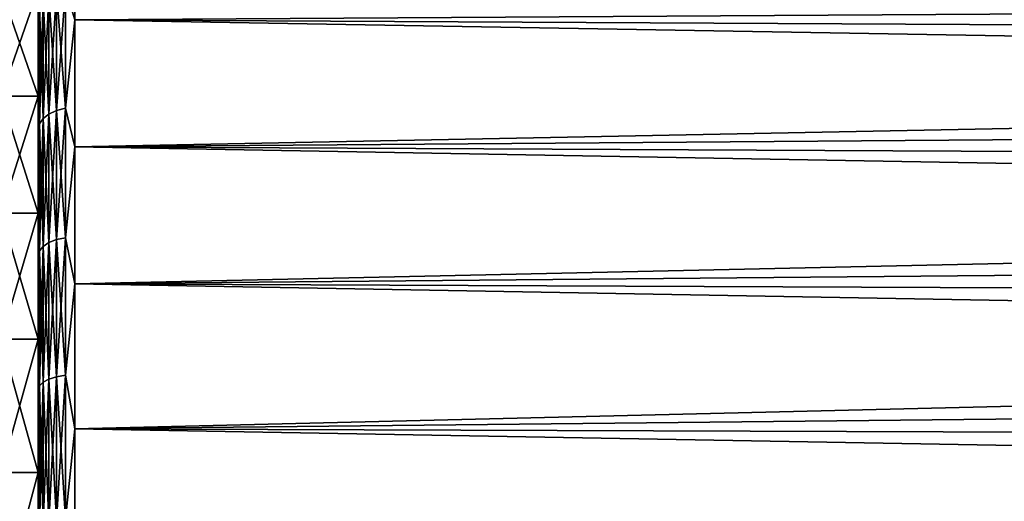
# Model space of a CAD drawing. Header units: millimetres. Extents: x -139 to 106, y -8 to 139.
# Tile 127 of 256: x -117.75 to -104.4, y 82.48 to 89.01. Entities that reach past the tile are written whole.
import ezdxf

# ---------------------------------------------------------------- set-up
doc = ezdxf.new("R2010")
doc.units = ezdxf.units.MM
doc.header["$LTSCALE"] = 53.842063
for name, color, linetype in [('1', 7, 'CONTINUOUS'), ('2', 7, 'CONTINUOUS'), ('33', 7, 'CONTINUOUS'), ('57', 7, 'CONTINUOUS'), ('58', 7, 'CONTINUOUS'), ('59', 7, 'CONTINUOUS'), ('98', 7, 'CONTINUOUS')]:
    doc.layers.add(name, color=color, linetype=linetype)

msp = doc.modelspace()

# ---------------------------------------------------------------- linework, layer by layer
at = {"layer": '1', "color": 8, "linetype": 'CONTINUOUS'}
for points in [[(-117.5, 90.333, -13.289), (-117.5, 88.83, -14.739), (-117.5, 87.975, -14.024), (-117.5, 90.333, -13.289)], [(-117.5, 89.421, -12.654), (-117.5, 90.333, -13.289), (-117.5, 87.975, -14.024), (-117.5, 89.421, -12.654)], [(-117.5, 88.31, 15.174), (-117.5, 89.863, 13.777), (-117.5, 87.975, 14.024), (-117.5, 88.31, 15.174)], [(-117.5, 87.975, 14.024), (-117.5, 89.863, 13.777), (-117.5, 89.421, 12.654), (-117.5, 87.975, 14.024)], [(-117.5, 88.83, -14.739), (-117.5, 87.18, -16.02), (-117.5, 86.389, -15.23), (-117.5, 88.83, -14.739)], [(-117.5, 87.975, -14.024), (-117.5, 88.83, -14.739), (-117.5, 86.389, -15.23), (-117.5, 87.975, -14.024)], [(-117.5, 86.617, 16.397), (-117.5, 88.31, 15.174), (-117.5, 84.681, 16.257), (-117.5, 86.617, 16.397)], [(-117.5, 84.681, 16.257), (-117.5, 88.31, 15.174), (-117.5, 86.388, 15.23), (-117.5, 84.681, 16.257)], [(-117.5, 86.388, 15.23), (-117.5, 88.31, 15.174), (-117.5, 87.975, 14.024), (-117.5, 86.388, 15.23)], [(-117.5, 87.18, -16.02), (-117.5, 85.403, -17.117), (-117.5, 84.681, -16.257), (-117.5, 87.18, -16.02)], [(-117.5, 86.389, -15.23), (-117.5, 87.18, -16.02), (-117.5, 84.681, -16.257), (-117.5, 86.389, -15.23)], [(-117.5, 84.803, 17.431), (-117.5, 86.617, 16.397), (-117.5, 82.873, 17.093), (-117.5, 84.803, 17.431)], [(-117.5, 82.873, 17.093), (-117.5, 86.617, 16.397), (-117.5, 84.681, 16.257), (-117.5, 82.873, 17.093)], [(-117.5, 85.403, -17.117), (-117.5, 83.519, -18.018), (-117.5, 80.985, -17.729), (-117.5, 85.403, -17.117)], [(-117.5, 84.681, -16.257), (-117.5, 85.403, -17.117), (-117.5, 82.873, -17.093), (-117.5, 84.681, -16.257)], [(-117.5, 82.873, -17.093), (-117.5, 85.403, -17.117), (-117.5, 80.985, -17.729), (-117.5, 82.873, -17.093)], [(-117.5, 82.889, 18.266), (-117.5, 84.803, 17.431), (-117.5, 79.04, 18.158), (-117.5, 82.889, 18.266)], [(-117.5, 79.04, 18.158), (-117.5, 84.803, 17.431), (-117.5, 80.985, 17.729), (-117.5, 79.04, 18.158)], [(-117.5, 80.985, 17.729), (-117.5, 84.803, 17.431), (-117.5, 82.873, 17.093), (-117.5, 80.985, 17.729)], [(-117.5, 83.519, -18.018), (-117.5, 81.55, -18.712), (-117.5, 79.04, -18.158), (-117.5, 83.519, -18.018)], [(-117.5, 80.985, -17.729), (-117.5, 83.519, -18.018), (-117.5, 79.04, -18.158), (-117.5, 80.985, -17.729)], [(-117.5, 80.896, 18.891), (-117.5, 82.889, 18.266), (-117.5, 70.576, 18.712), (-117.5, 80.896, 18.891)], [(-117.5, 70.576, 18.712), (-117.5, 82.889, 18.266), (-117.5, 77.059, 18.373), (-117.5, 70.576, 18.712)], [(-117.5, 77.059, 18.373), (-117.5, 82.889, 18.266), (-117.5, 79.04, 18.158), (-117.5, 77.059, 18.373)]]:
    msp.add_3dface(points, dxfattribs=at)
at = {"layer": '2', "linetype": 'CONTINUOUS'}
for points in [[(-117.5, 87.975, 14.024), (-117.5, 89.421, 12.654), (-118, 87.975, 14.024), (-117.5, 87.975, 14.024)], [(-118, 87.975, 14.024), (-117.5, 89.421, 12.654), (-118, 89.421, 12.654), (-118, 87.975, 14.024)], [(-117.5, 86.388, 15.23), (-117.5, 87.975, 14.024), (-118, 86.389, 15.229), (-117.5, 86.388, 15.23)], [(-118, 86.389, 15.229), (-117.5, 87.975, 14.024), (-118, 87.975, 14.024), (-118, 86.389, 15.229)], [(-118, 84.681, 16.257), (-117.5, 86.388, 15.23), (-118, 86.389, 15.229), (-118, 84.681, 16.257)], [(-117.5, 84.681, 16.257), (-117.5, 86.388, 15.23), (-118, 84.681, 16.257), (-117.5, 84.681, 16.257)], [(-117.5, 82.873, 17.093), (-117.5, 84.681, 16.257), (-118, 82.873, 17.093), (-117.5, 82.873, 17.093)], [(-118, 82.873, 17.093), (-117.5, 84.681, 16.257), (-118, 84.681, 16.257), (-118, 82.873, 17.093)], [(-117.5, 80.985, 17.729), (-117.5, 82.873, 17.093), (-118, 80.985, 17.729), (-117.5, 80.985, 17.729)], [(-118, 80.985, 17.729), (-117.5, 82.873, 17.093), (-118, 82.873, 17.093), (-118, 80.985, 17.729)]]:
    msp.add_3dface(points, dxfattribs=at)
at = {"layer": '33', "color": 8, "linetype": 'CONTINUOUS'}
for points in [[(-47.667, 89.443, 14.865), (-117, 89.01, 15.243), (-47.667, 88.648, 15.544), (-47.667, 89.443, 14.865)], [(-117, 89.01, 15.243), (-117, 87.287, 16.554), (-47.667, 88.648, 15.544), (-117, 89.01, 15.243)], [(-47.667, 88.648, 15.544), (-117, 87.287, 16.554), (-47.667, 87.816, 16.182), (-47.667, 88.648, 15.544)], [(-47.667, 87.816, 16.182), (-117, 87.287, 16.554), (-47.667, 86.95, 16.777), (-47.667, 87.816, 16.182)], [(-117, 87.287, 16.554), (-117, 85.431, 17.67), (-47.667, 86.95, 16.777), (-117, 87.287, 16.554)], [(-47.667, 86.95, 16.777), (-117, 85.431, 17.67), (-47.667, 86.056, 17.324), (-47.667, 86.95, 16.777)], [(-47.667, 86.056, 17.324), (-117, 85.431, 17.67), (-47.667, 85.136, 17.823), (-47.667, 86.056, 17.324)], [(-117, 85.431, 17.67), (-117, 83.466, 18.58), (-47.667, 85.136, 17.823), (-117, 85.431, 17.67)], [(-47.667, 85.136, 17.823), (-117, 83.466, 18.58), (-47.667, 84.192, 18.273), (-47.667, 85.136, 17.823)], [(-47.667, 84.192, 18.273), (-117, 83.466, 18.58), (-47.667, 83.225, 18.674), (-47.667, 84.192, 18.273)], [(-117, 83.466, 18.58), (-117, 81.413, 19.271), (-47.667, 83.225, 18.674), (-117, 83.466, 18.58)], [(-47.667, 83.225, 18.674), (-117, 81.413, 19.271), (-47.667, 82.237, 19.023), (-47.667, 83.225, 18.674)]]:
    msp.add_3dface(points, dxfattribs=at)
at = {"layer": '57', "color": 8, "linetype": 'CONTINUOUS'}
for points in [[(-117, 89.01, -15.243), (-117, 90.583, -13.754), (-47.667, 89.443, -14.865), (-117, 89.01, -15.243)], [(-47.667, 88.648, -15.544), (-117, 89.01, -15.243), (-47.667, 89.443, -14.865), (-47.667, 88.648, -15.544)], [(-117, 87.287, -16.554), (-117, 89.01, -15.243), (-47.667, 87.816, -16.182), (-117, 87.287, -16.554)], [(-47.667, 87.816, -16.182), (-117, 89.01, -15.243), (-47.667, 88.648, -15.544), (-47.667, 87.816, -16.182)], [(-47.667, 86.95, -16.777), (-117, 87.287, -16.554), (-47.667, 87.816, -16.182), (-47.667, 86.95, -16.777)], [(-117, 85.431, -17.67), (-117, 87.287, -16.554), (-47.667, 86.056, -17.324), (-117, 85.431, -17.67)], [(-47.667, 86.056, -17.324), (-117, 87.287, -16.554), (-47.667, 86.95, -16.777), (-47.667, 86.056, -17.324)], [(-47.667, 85.136, -17.823), (-117, 85.431, -17.67), (-47.667, 86.056, -17.324), (-47.667, 85.136, -17.823)], [(-117, 83.466, -18.58), (-117, 85.431, -17.67), (-47.667, 84.192, -18.273), (-117, 83.466, -18.58)], [(-47.667, 84.192, -18.273), (-117, 85.431, -17.67), (-47.667, 85.136, -17.823), (-47.667, 84.192, -18.273)], [(-47.667, 83.225, -18.674), (-117, 83.466, -18.58), (-47.667, 84.192, -18.273), (-47.667, 83.225, -18.674)], [(-117, 81.413, -19.271), (-117, 83.466, -18.58), (-47.667, 82.237, -19.023), (-117, 81.413, -19.271)], [(-47.667, 82.237, -19.023), (-117, 83.466, -18.58), (-47.667, 83.225, -18.674), (-47.667, 82.237, -19.023)]]:
    msp.add_3dface(points, dxfattribs=at)
at = {"layer": '58', "color": 8, "linetype": 'CONTINUOUS'}
for points in [[(-117, 90.583, -13.754), (-117, 89.01, -15.243), (-117.129, 89.434, -14.85), (-117, 90.583, -13.754)], [(-117.5, 88.83, -14.739), (-117.5, 90.333, -13.289), (-117.483, 89.197, -14.587), (-117.5, 88.83, -14.739)], [(-117.353, 89.348, -14.754), (-117.353, 87.732, -16.062), (-117.433, 89.278, -14.677), (-117.353, 89.348, -14.754)], [(-117.25, 89.401, -14.813), (-117.25, 87.779, -16.126), (-117.353, 89.348, -14.754), (-117.25, 89.401, -14.813)], [(-117.353, 89.348, -14.754), (-117.25, 87.779, -16.126), (-117.353, 87.732, -16.062), (-117.353, 89.348, -14.754)], [(-117.129, 89.434, -14.85), (-117.129, 87.809, -16.167), (-117.25, 89.401, -14.813), (-117.129, 89.434, -14.85)], [(-117.25, 89.401, -14.813), (-117.129, 87.809, -16.167), (-117.25, 87.779, -16.126), (-117.25, 89.401, -14.813)], [(-117.129, 89.434, -14.85), (-117, 89.01, -15.243), (-117.129, 87.809, -16.167), (-117.129, 89.434, -14.85)], [(-117.5, 88.83, -14.739), (-117.483, 89.197, -14.587), (-117.483, 87.601, -15.881), (-117.5, 88.83, -14.739)], [(-117.433, 89.278, -14.677), (-117.433, 87.672, -15.978), (-117.483, 89.197, -14.587), (-117.433, 89.278, -14.677)], [(-117.483, 89.197, -14.587), (-117.433, 87.672, -15.978), (-117.483, 87.601, -15.881), (-117.483, 89.197, -14.587)], [(-117.433, 89.278, -14.677), (-117.353, 87.732, -16.062), (-117.433, 87.672, -15.978), (-117.433, 89.278, -14.677)], [(-117, 89.01, -15.243), (-117, 87.287, -16.554), (-117.129, 87.809, -16.167), (-117, 89.01, -15.243)], [(-117.5, 87.18, -16.02), (-117.5, 88.83, -14.739), (-117.483, 87.601, -15.881), (-117.5, 87.18, -16.02)], [(-117.353, 87.732, -16.062), (-117.353, 85.99, -17.194), (-117.433, 87.672, -15.978), (-117.353, 87.732, -16.062)], [(-117.25, 87.779, -16.126), (-117.25, 86.029, -17.263), (-117.353, 87.732, -16.062), (-117.25, 87.779, -16.126)], [(-117.353, 87.732, -16.062), (-117.25, 86.029, -17.263), (-117.353, 85.99, -17.194), (-117.353, 87.732, -16.062)], [(-117.129, 87.809, -16.167), (-117.129, 86.054, -17.306), (-117.25, 87.779, -16.126), (-117.129, 87.809, -16.167)], [(-117.25, 87.779, -16.126), (-117.129, 86.054, -17.306), (-117.25, 86.029, -17.263), (-117.25, 87.779, -16.126)], [(-117.129, 87.809, -16.167), (-117, 87.287, -16.554), (-117.129, 86.054, -17.306), (-117.129, 87.809, -16.167)], [(-117.5, 87.18, -16.02), (-117.483, 87.601, -15.881), (-117.483, 85.877, -17), (-117.5, 87.18, -16.02)], [(-117.433, 87.672, -15.978), (-117.433, 85.938, -17.104), (-117.483, 87.601, -15.881), (-117.433, 87.672, -15.978)], [(-117.483, 87.601, -15.881), (-117.433, 85.938, -17.104), (-117.483, 85.877, -17), (-117.483, 87.601, -15.881)], [(-117.433, 87.672, -15.978), (-117.353, 85.99, -17.194), (-117.433, 85.938, -17.104), (-117.433, 87.672, -15.978)], [(-117, 87.287, -16.554), (-117, 85.431, -17.67), (-117.129, 86.054, -17.306), (-117, 87.287, -16.554)], [(-117.5, 85.403, -17.117), (-117.5, 87.18, -16.02), (-117.483, 85.877, -17), (-117.5, 85.403, -17.117)], [(-117.25, 86.029, -17.263), (-117.25, 84.17, -18.21), (-117.353, 85.99, -17.194), (-117.25, 86.029, -17.263)], [(-117.129, 86.054, -17.306), (-117.129, 84.191, -18.255), (-117.25, 86.029, -17.263), (-117.129, 86.054, -17.306)], [(-117.25, 86.029, -17.263), (-117.129, 84.191, -18.255), (-117.25, 84.17, -18.21), (-117.25, 86.029, -17.263)], [(-117.129, 86.054, -17.306), (-117, 85.431, -17.67), (-117.129, 84.191, -18.255), (-117.129, 86.054, -17.306)], [(-117.5, 85.403, -17.117), (-117.483, 85.877, -17), (-117.483, 84.047, -17.932), (-117.5, 85.403, -17.117)], [(-117.433, 85.938, -17.104), (-117.433, 84.096, -18.043), (-117.483, 85.877, -17), (-117.433, 85.938, -17.104)], [(-117.483, 85.877, -17), (-117.433, 84.096, -18.043), (-117.483, 84.047, -17.932), (-117.483, 85.877, -17)], [(-117.353, 85.99, -17.194), (-117.353, 84.138, -18.137), (-117.433, 85.938, -17.104), (-117.353, 85.99, -17.194)], [(-117.433, 85.938, -17.104), (-117.353, 84.138, -18.137), (-117.433, 84.096, -18.043), (-117.433, 85.938, -17.104)], [(-117.353, 85.99, -17.194), (-117.25, 84.17, -18.21), (-117.353, 84.138, -18.137), (-117.353, 85.99, -17.194)], [(-117.5, 83.519, -18.018), (-117.5, 85.403, -17.117), (-117.483, 84.047, -17.932), (-117.5, 83.519, -18.018)], [(-117, 85.431, -17.67), (-117, 83.466, -18.58), (-117.129, 84.191, -18.255), (-117, 85.431, -17.67)], [(-117.353, 84.138, -18.137), (-117.353, 82.198, -18.882), (-117.433, 84.096, -18.043), (-117.353, 84.138, -18.137)], [(-117.25, 84.17, -18.21), (-117.25, 82.222, -18.958), (-117.353, 84.138, -18.137), (-117.25, 84.17, -18.21)], [(-117.353, 84.138, -18.137), (-117.25, 82.222, -18.958), (-117.353, 82.198, -18.882), (-117.353, 84.138, -18.137)], [(-117.129, 84.191, -18.255), (-117.129, 82.238, -19.005), (-117.25, 84.17, -18.21), (-117.129, 84.191, -18.255)], [(-117.25, 84.17, -18.21), (-117.129, 82.238, -19.005), (-117.25, 82.222, -18.958), (-117.25, 84.17, -18.21)], [(-117.129, 84.191, -18.255), (-117, 83.466, -18.58), (-117.129, 82.238, -19.005), (-117.129, 84.191, -18.255)], [(-117.5, 83.519, -18.018), (-117.483, 84.047, -17.932), (-117.483, 82.129, -18.669), (-117.5, 83.519, -18.018)], [(-117.433, 84.096, -18.043), (-117.433, 82.166, -18.783), (-117.483, 84.047, -17.932), (-117.433, 84.096, -18.043)], [(-117.483, 84.047, -17.932), (-117.433, 82.166, -18.783), (-117.483, 82.129, -18.669), (-117.483, 84.047, -17.932)], [(-117.433, 84.096, -18.043), (-117.353, 82.198, -18.882), (-117.433, 82.166, -18.783), (-117.433, 84.096, -18.043)], [(-117.5, 81.55, -18.712), (-117.5, 83.519, -18.018), (-117.483, 82.129, -18.669), (-117.5, 81.55, -18.712)], [(-117, 83.466, -18.58), (-117, 81.413, -19.271), (-117.129, 82.238, -19.005), (-117, 83.466, -18.58)]]:
    msp.add_3dface(points, dxfattribs=at)
at = {"layer": '59', "color": 8, "linetype": 'CONTINUOUS'}
for points in [[(-117.5, 89.863, 13.777), (-117.5, 88.31, 15.174), (-117.483, 89.197, 14.587), (-117.5, 89.863, 13.777)], [(-117.353, 87.732, 16.062), (-117.353, 89.348, 14.754), (-117.433, 87.672, 15.978), (-117.353, 87.732, 16.062)], [(-117.433, 87.672, 15.978), (-117.353, 89.348, 14.754), (-117.433, 89.278, 14.677), (-117.433, 87.672, 15.978)], [(-117.25, 87.779, 16.126), (-117.25, 89.401, 14.813), (-117.353, 87.732, 16.062), (-117.25, 87.779, 16.126)], [(-117.353, 87.732, 16.062), (-117.25, 89.401, 14.813), (-117.353, 89.348, 14.754), (-117.353, 87.732, 16.062)], [(-117.129, 87.809, 16.167), (-117.129, 89.434, 14.85), (-117.25, 87.779, 16.126), (-117.129, 87.809, 16.167)], [(-117.25, 87.779, 16.126), (-117.129, 89.434, 14.85), (-117.25, 89.401, 14.813), (-117.25, 87.779, 16.126)], [(-117.129, 87.809, 16.167), (-117, 89.01, 15.243), (-117.129, 89.434, 14.85), (-117.129, 87.809, 16.167)], [(-117.5, 88.31, 15.174), (-117.483, 87.601, 15.881), (-117.483, 89.197, 14.587), (-117.5, 88.31, 15.174)], [(-117.433, 87.672, 15.978), (-117.433, 89.278, 14.677), (-117.483, 87.601, 15.881), (-117.433, 87.672, 15.978)], [(-117.483, 87.601, 15.881), (-117.433, 89.278, 14.677), (-117.483, 89.197, 14.587), (-117.483, 87.601, 15.881)], [(-117, 87.287, 16.554), (-117, 89.01, 15.243), (-117.129, 87.809, 16.167), (-117, 87.287, 16.554)], [(-117.5, 88.31, 15.174), (-117.5, 86.617, 16.397), (-117.483, 87.601, 15.881), (-117.5, 88.31, 15.174)], [(-117.353, 85.99, 17.194), (-117.353, 87.732, 16.062), (-117.433, 85.938, 17.104), (-117.353, 85.99, 17.194)], [(-117.433, 85.938, 17.104), (-117.353, 87.732, 16.062), (-117.433, 87.672, 15.978), (-117.433, 85.938, 17.104)], [(-117.25, 86.029, 17.263), (-117.25, 87.779, 16.126), (-117.353, 85.99, 17.194), (-117.25, 86.029, 17.263)], [(-117.353, 85.99, 17.194), (-117.25, 87.779, 16.126), (-117.353, 87.732, 16.062), (-117.353, 85.99, 17.194)], [(-117.129, 86.054, 17.306), (-117.129, 87.809, 16.167), (-117.25, 86.029, 17.263), (-117.129, 86.054, 17.306)], [(-117.25, 86.029, 17.263), (-117.129, 87.809, 16.167), (-117.25, 87.779, 16.126), (-117.25, 86.029, 17.263)], [(-117.129, 86.054, 17.306), (-117, 87.287, 16.554), (-117.129, 87.809, 16.167), (-117.129, 86.054, 17.306)], [(-117.5, 86.617, 16.397), (-117.483, 85.877, 17), (-117.483, 87.601, 15.881), (-117.5, 86.617, 16.397)], [(-117.433, 85.938, 17.104), (-117.433, 87.672, 15.978), (-117.483, 85.877, 17), (-117.433, 85.938, 17.104)], [(-117.483, 85.877, 17), (-117.433, 87.672, 15.978), (-117.483, 87.601, 15.881), (-117.483, 85.877, 17)], [(-117, 85.431, 17.67), (-117, 87.287, 16.554), (-117.129, 86.054, 17.306), (-117, 85.431, 17.67)], [(-117.5, 86.617, 16.397), (-117.5, 84.803, 17.431), (-117.483, 85.877, 17), (-117.5, 86.617, 16.397)], [(-117.25, 84.17, 18.21), (-117.25, 86.029, 17.263), (-117.353, 84.138, 18.137), (-117.25, 84.17, 18.21)], [(-117.353, 84.138, 18.137), (-117.25, 86.029, 17.263), (-117.353, 85.99, 17.194), (-117.353, 84.138, 18.137)], [(-117.129, 84.191, 18.255), (-117.129, 86.054, 17.306), (-117.25, 84.17, 18.21), (-117.129, 84.191, 18.255)], [(-117.25, 84.17, 18.21), (-117.129, 86.054, 17.306), (-117.25, 86.029, 17.263), (-117.25, 84.17, 18.21)], [(-117.129, 84.191, 18.255), (-117, 85.431, 17.67), (-117.129, 86.054, 17.306), (-117.129, 84.191, 18.255)], [(-117.5, 84.803, 17.431), (-117.483, 84.047, 17.932), (-117.483, 85.877, 17), (-117.5, 84.803, 17.431)], [(-117.433, 84.096, 18.043), (-117.433, 85.938, 17.104), (-117.483, 84.047, 17.932), (-117.433, 84.096, 18.043)], [(-117.483, 84.047, 17.932), (-117.433, 85.938, 17.104), (-117.483, 85.877, 17), (-117.483, 84.047, 17.932)], [(-117.353, 84.138, 18.137), (-117.353, 85.99, 17.194), (-117.433, 84.096, 18.043), (-117.353, 84.138, 18.137)], [(-117.433, 84.096, 18.043), (-117.353, 85.99, 17.194), (-117.433, 85.938, 17.104), (-117.433, 84.096, 18.043)], [(-117, 83.466, 18.58), (-117, 85.431, 17.67), (-117.129, 84.191, 18.255), (-117, 83.466, 18.58)], [(-117.5, 84.803, 17.431), (-117.5, 82.889, 18.266), (-117.483, 84.047, 17.932), (-117.5, 84.803, 17.431)], [(-117.353, 82.198, 18.882), (-117.353, 84.138, 18.137), (-117.433, 82.166, 18.783), (-117.353, 82.198, 18.882)], [(-117.433, 82.166, 18.783), (-117.353, 84.138, 18.137), (-117.433, 84.096, 18.043), (-117.433, 82.166, 18.783)], [(-117.25, 82.222, 18.958), (-117.25, 84.17, 18.21), (-117.353, 82.198, 18.882), (-117.25, 82.222, 18.958)], [(-117.353, 82.198, 18.882), (-117.25, 84.17, 18.21), (-117.353, 84.138, 18.137), (-117.353, 82.198, 18.882)], [(-117.129, 82.238, 19.005), (-117.129, 84.191, 18.255), (-117.25, 82.222, 18.958), (-117.129, 82.238, 19.005)], [(-117.25, 82.222, 18.958), (-117.129, 84.191, 18.255), (-117.25, 84.17, 18.21), (-117.25, 82.222, 18.958)], [(-117.129, 82.238, 19.005), (-117, 83.466, 18.58), (-117.129, 84.191, 18.255), (-117.129, 82.238, 19.005)], [(-117.5, 82.889, 18.266), (-117.483, 82.129, 18.669), (-117.483, 84.047, 17.932), (-117.5, 82.889, 18.266)], [(-117.433, 82.166, 18.783), (-117.433, 84.096, 18.043), (-117.483, 82.129, 18.669), (-117.433, 82.166, 18.783)], [(-117.483, 82.129, 18.669), (-117.433, 84.096, 18.043), (-117.483, 84.047, 17.932), (-117.483, 82.129, 18.669)], [(-117, 81.413, 19.271), (-117, 83.466, 18.58), (-117.129, 82.238, 19.005), (-117, 81.413, 19.271)], [(-117.5, 82.889, 18.266), (-117.5, 80.896, 18.891), (-117.483, 82.129, 18.669), (-117.5, 82.889, 18.266)]]:
    msp.add_3dface(points, dxfattribs=at)
at = {"layer": '98', "linetype": 'CONTINUOUS'}
for points in [[(-117.5, 89.421, -12.654), (-117.5, 87.975, -14.024), (-118, 89.421, -12.654), (-117.5, 89.421, -12.654)], [(-118, 89.421, -12.654), (-117.5, 87.975, -14.024), (-118, 87.975, -14.024), (-118, 89.421, -12.654)], [(-117.5, 87.975, -14.024), (-117.5, 86.389, -15.23), (-118, 87.975, -14.024), (-117.5, 87.975, -14.024)], [(-118, 87.975, -14.024), (-117.5, 86.389, -15.23), (-118, 86.389, -15.229), (-118, 87.975, -14.024)], [(-117.5, 86.389, -15.23), (-117.5, 84.681, -16.257), (-118, 86.389, -15.229), (-117.5, 86.389, -15.23)], [(-118, 86.389, -15.229), (-117.5, 84.681, -16.257), (-118, 84.681, -16.257), (-118, 86.389, -15.229)], [(-117.5, 84.681, -16.257), (-117.5, 82.873, -17.093), (-118, 84.681, -16.257), (-117.5, 84.681, -16.257)], [(-118, 84.681, -16.257), (-117.5, 82.873, -17.093), (-118, 82.873, -17.093), (-118, 84.681, -16.257)], [(-117.5, 82.873, -17.093), (-117.5, 80.985, -17.729), (-118, 82.873, -17.093), (-117.5, 82.873, -17.093)], [(-118, 82.873, -17.093), (-117.5, 80.985, -17.729), (-118, 80.985, -17.729), (-118, 82.873, -17.093)]]:
    msp.add_3dface(points, dxfattribs=at)

doc.saveas('drawing.dxf')
